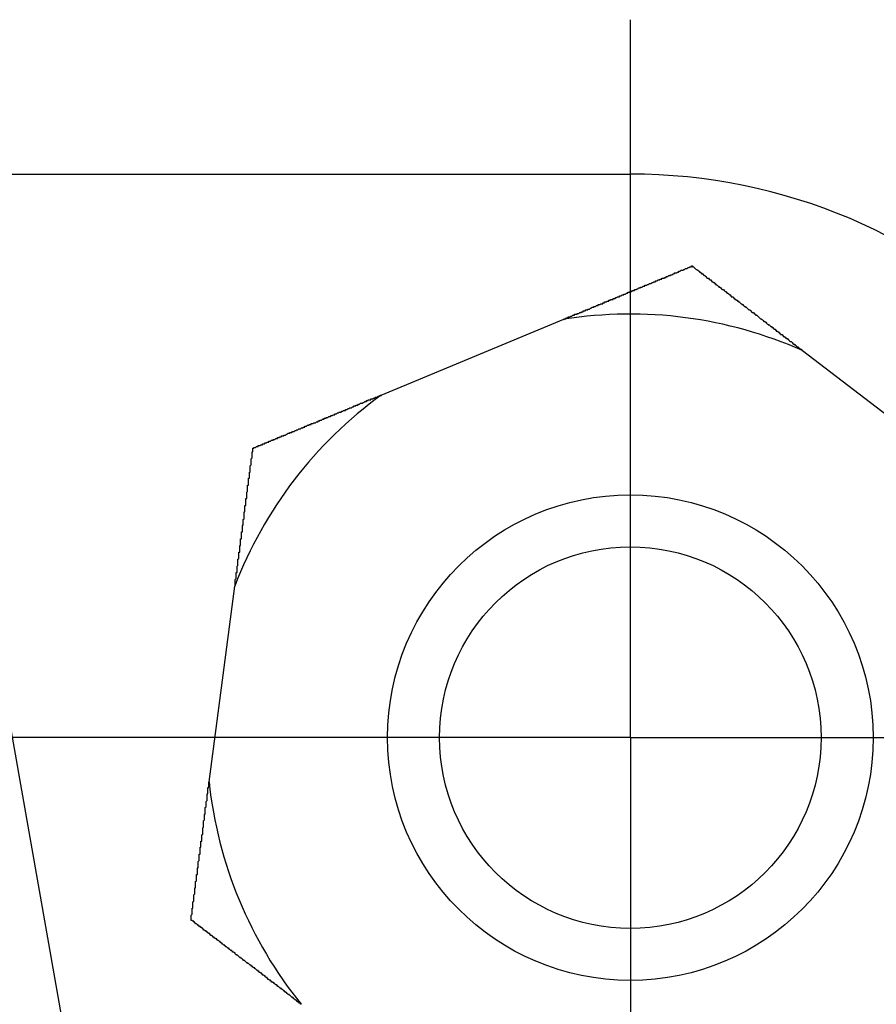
# Model space of a CAD drawing. Extents: x 9.3 to 31.1, y 5.1 to 19.6.
# Tile 72 of 132: x 17.2273 to 17.3246, y 16.5526 to 16.6643. Entities that reach past the tile are written whole.
import ezdxf

# ---------------------------------------------------------------- set-up
doc = ezdxf.new("R2010")
doc.units = 0
doc.layers.get('0').update_dxf_attribs({"linetype": 'CONTINUOUS'})

# ---------------------------------------------------------------- blocks, each defined once
blk = doc.blocks.new('SW_CENTERMARKSYMBOL_17')
at = {"color": 0, "linetype": 'CONTINUOUS'}
for p, q in [((0, 0.05), (0, 0.081496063)), ((0, 0), (0, 0.05)), ((-0.05, 0), (-0.081496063, 0)), ((0, 0), (-0.05, 0)), ((0, 0), (0, -0.05)), ((0, 0), (0.05, 0))]:
    blk.add_line(p, q, dxfattribs=at)

msp = doc.modelspace()

# ---------------------------------------------------------------- linework, layer by layer
at = {"color": 7, "linetype": 'CONTINUOUS'}
for p, q in [((17.2147666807, 16.6468275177), (17.296595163, 16.6468275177)), ((17.2162858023, 16.6406094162), (17.2336408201, 16.5421842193)), ((17.2683716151, 16.6217401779), (17.2890964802, 16.6303343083)), ((17.3161858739, 16.6267788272), (17.3339910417, 16.6131276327)), ((17.2488280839, 16.5778124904), (17.2517477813, 16.6000578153))]:
    msp.add_line(p, q, dxfattribs=at)
at = {"color": 7}
for points in [[(17.2891, 16.6303, 0), (17.2892, 16.6304, 0), (17.2892, 16.6304, 0), (17.2893, 16.6304, 0), (17.2893, 16.6304, 0), (17.2894, 16.6305, 0), (17.2895, 16.6305, 0), (17.2895, 16.6305, 0), (17.2896, 16.6305, 0), (17.2896, 16.6306, 0), (17.2897, 16.6306, 0), (17.2897, 16.6306, 0), (17.2898, 16.6306, 0), (17.2899, 16.6307, 0), (17.2899, 16.6307, 0), (17.29, 16.6307, 0), (17.29, 16.6307, 0), (17.2901, 16.6308, 0), (17.2902, 16.6308, 0), (17.2902, 16.6308, 0), (17.2903, 16.6308, 0), (17.2903, 16.6309, 0), (17.2904, 16.6309, 0), (17.2905, 16.6309, 0), (17.2905, 16.6309, 0), (17.2906, 16.6309, 0), (17.2906, 16.631, 0), (17.2907, 16.631, 0), (17.2908, 16.631, 0), (17.2908, 16.631, 0), (17.2909, 16.6311, 0), (17.2909, 16.6311, 0), (17.291, 16.6311, 0), (17.2911, 16.6311, 0), (17.2911, 16.6312, 0), (17.2912, 16.6312, 0), (17.2912, 16.6312, 0), (17.2913, 16.6312, 0), (17.2913, 16.6313, 0), (17.2914, 16.6313, 0), (17.2915, 16.6313, 0), (17.2915, 16.6313, 0), (17.2916, 16.6314, 0), (17.2916, 16.6314, 0), (17.2917, 16.6314, 0), (17.2918, 16.6314, 0), (17.2918, 16.6315, 0), (17.2919, 16.6315, 0), (17.2919, 16.6315, 0), (17.292, 16.6315, 0), (17.2921, 16.6316, 0), (17.2921, 16.6316, 0), (17.2922, 16.6316, 0), (17.2922, 16.6316, 0), (17.2923, 16.6317, 0), (17.2923, 16.6317, 0), (17.2924, 16.6317, 0), (17.2925, 16.6317, 0), (17.2925, 16.6318, 0), (17.2926, 16.6318, 0), (17.2926, 16.6318, 0), (17.2927, 16.6318, 0), (17.2928, 16.6319, 0), (17.2928, 16.6319, 0), (17.2929, 16.6319, 0), (17.2929, 16.6319, 0), (17.293, 16.6319, 0), (17.293, 16.632, 0), (17.2931, 16.632, 0), (17.2932, 16.632, 0), (17.2932, 16.632, 0), (17.2933, 16.6321, 0), (17.2933, 16.6321, 0), (17.2934, 16.6321, 0), (17.2935, 16.6321, 0), (17.2935, 16.6322, 0), (17.2936, 16.6322, 0), (17.2936, 16.6322, 0), (17.2937, 16.6322, 0), (17.2937, 16.6323, 0), (17.2938, 16.6323, 0), (17.2939, 16.6323, 0), (17.2939, 16.6323, 0), (17.294, 16.6324, 0), (17.294, 16.6324, 0), (17.2941, 16.6324, 0), (17.2942, 16.6324, 0), (17.2942, 16.6325, 0), (17.2943, 16.6325, 0), (17.2943, 16.6325, 0), (17.2944, 16.6325, 0), (17.2944, 16.6326, 0), (17.2945, 16.6326, 0), (17.2946, 16.6326, 0), (17.2946, 16.6326, 0), (17.2947, 16.6326, 0), (17.2947, 16.6327, 0), (17.2948, 16.6327, 0), (17.2948, 16.6327, 0), (17.2949, 16.6327, 0), (17.295, 16.6328, 0), (17.295, 16.6328, 0), (17.2951, 16.6328, 0), (17.2951, 16.6328, 0), (17.2952, 16.6329, 0), (17.2952, 16.6329, 0), (17.2953, 16.6329, 0), (17.2954, 16.6329, 0), (17.2954, 16.633, 0), (17.2955, 16.633, 0), (17.2955, 16.633, 0), (17.2956, 16.633, 0), (17.2957, 16.6331, 0), (17.2957, 16.6331, 0), (17.2958, 16.6331, 0), (17.2958, 16.6331, 0), (17.2959, 16.6331, 0), (17.2959, 16.6332, 0), (17.296, 16.6332, 0), (17.2961, 16.6332, 0), (17.2961, 16.6332, 0), (17.2962, 16.6333, 0), (17.2962, 16.6333, 0), (17.2963, 16.6333, 0), (17.2963, 16.6333, 0), (17.2964, 16.6334, 0), (17.2965, 16.6334, 0), (17.2965, 16.6334, 0), (17.2966, 16.6334, 0), (17.2966, 16.6335, 0), (17.2967, 16.6335, 0), (17.2967, 16.6335, 0), (17.2968, 16.6335, 0), (17.2969, 16.6336, 0), (17.2969, 16.6336, 0), (17.297, 16.6336, 0), (17.297, 16.6336, 0), (17.2971, 16.6336, 0), (17.2971, 16.6337, 0), (17.2972, 16.6337, 0), (17.2973, 16.6337, 0), (17.2973, 16.6337, 0), (17.2974, 16.6338, 0), (17.2974, 16.6338, 0), (17.2975, 16.6338, 0), (17.2975, 16.6338, 0), (17.2976, 16.6339, 0), (17.2977, 16.6339, 0), (17.2977, 16.6339, 0), (17.2978, 16.6339, 0), (17.2978, 16.634, 0), (17.2979, 16.634, 0), (17.2979, 16.634, 0), (17.298, 16.634, 0), (17.298, 16.634, 0), (17.2981, 16.6341, 0), (17.2982, 16.6341, 0), (17.2982, 16.6341, 0), (17.2983, 16.6341, 0), (17.2983, 16.6342, 0), (17.2984, 16.6342, 0), (17.2984, 16.6342, 0), (17.2985, 16.6342, 0), (17.2986, 16.6343, 0), (17.2986, 16.6343, 0), (17.2987, 16.6343, 0), (17.2987, 16.6343, 0), (17.2988, 16.6344, 0), (17.2988, 16.6344, 0), (17.2989, 16.6344, 0), (17.299, 16.6344, 0), (17.299, 16.6344, 0), (17.2991, 16.6345, 0), (17.2991, 16.6345, 0), (17.2992, 16.6345, 0), (17.2992, 16.6345, 0), (17.2993, 16.6346, 0), (17.2993, 16.6346, 0), (17.2994, 16.6346, 0), (17.2995, 16.6346, 0), (17.2995, 16.6347, 0), (17.2996, 16.6347, 0), (17.2996, 16.6347, 0), (17.2997, 16.6347, 0), (17.2997, 16.6347, 0), (17.2998, 16.6348, 0), (17.2998, 16.6348, 0), (17.2999, 16.6348, 0), (17.3, 16.6348, 0), (17.3, 16.6349, 0), (17.3001, 16.6349, 0), (17.3001, 16.6349, 0), (17.3002, 16.6349, 0), (17.3002, 16.635, 0), (17.3003, 16.635, 0), (17.3004, 16.635, 0), (17.3004, 16.635, 0), (17.3005, 16.635, 0), (17.3005, 16.6351, 0), (17.3006, 16.6351, 0), (17.3006, 16.6351, 0), (17.3007, 16.6351, 0), (17.3007, 16.6352, 0), (17.3008, 16.6352, 0), (17.3009, 16.6352, 0), (17.3009, 16.6352, 0), (17.301, 16.6353, 0), (17.301, 16.6353, 0), (17.3011, 16.6353, 0), (17.3011, 16.6353, 0), (17.3012, 16.6353, 0), (17.3012, 16.6354, 0), (17.3013, 16.6354, 0), (17.3014, 16.6354, 0), (17.3014, 16.6354, 0), (17.3015, 16.6355, 0), (17.3015, 16.6355, 0), (17.3016, 16.6355, 0), (17.3016, 16.6355, 0), (17.3017, 16.6356, 0), (17.3017, 16.6356, 0), (17.3018, 16.6356, 0), (17.3019, 16.6356, 0), (17.3019, 16.6356, 0), (17.302, 16.6357, 0), (17.302, 16.6357, 0), (17.3021, 16.6357, 0), (17.3021, 16.6357, 0), (17.3022, 16.6358, 0), (17.3022, 16.6358, 0), (17.3023, 16.6358, 0), (17.3023, 16.6358, 0), (17.3024, 16.6359, 0), (17.3025, 16.6359, 0), (17.3025, 16.6359, 0), (17.3026, 16.6359, 0), (17.3026, 16.6359, 0), (17.3027, 16.636, 0), (17.3027, 16.636, 0), (17.3028, 16.636, 0), (17.3028, 16.636, 0), (17.3029, 16.6361, 0), (17.303, 16.6361, 0), (17.303, 16.6361, 0), (17.3031, 16.6361, 0), (17.3031, 16.6361, 0), (17.3032, 16.6362, 0), (17.3032, 16.6362, 0), (17.3033, 16.6362, 0), (17.3033, 16.6362, 0), (17.3034, 16.6363, 0), (17.3034, 16.6363, 0), (17.3035, 16.6363, 0), (17.3036, 16.6363, 0), (17.3036, 16.6364, 0), (17.3037, 16.6364, 0)], [(17.3037, 16.6364, 0), (17.3037, 16.6363, 0), (17.3038, 16.6363, 0), (17.3038, 16.6363, 0), (17.3039, 16.6362, 0), (17.3039, 16.6362, 0), (17.304, 16.6361, 0), (17.304, 16.6361, 0), (17.3041, 16.636, 0), (17.3042, 16.636, 0), (17.3042, 16.636, 0), (17.3043, 16.6359, 0), (17.3043, 16.6359, 0), (17.3044, 16.6358, 0), (17.3044, 16.6358, 0), (17.3045, 16.6358, 0), (17.3045, 16.6357, 0), (17.3046, 16.6357, 0), (17.3046, 16.6356, 0), (17.3047, 16.6356, 0), (17.3047, 16.6355, 0), (17.3048, 16.6355, 0), (17.3049, 16.6355, 0), (17.3049, 16.6354, 0), (17.305, 16.6354, 0), (17.305, 16.6353, 0), (17.3051, 16.6353, 0), (17.3051, 16.6353, 0), (17.3052, 16.6352, 0), (17.3052, 16.6352, 0), (17.3053, 16.6351, 0), (17.3053, 16.6351, 0), (17.3054, 16.635, 0), (17.3055, 16.635, 0), (17.3055, 16.635, 0), (17.3056, 16.6349, 0), (17.3056, 16.6349, 0), (17.3057, 16.6348, 0), (17.3057, 16.6348, 0), (17.3058, 16.6348, 0), (17.3058, 16.6347, 0), (17.3059, 16.6347, 0), (17.3059, 16.6346, 0), (17.306, 16.6346, 0), (17.3061, 16.6345, 0), (17.3061, 16.6345, 0), (17.3062, 16.6345, 0), (17.3062, 16.6344, 0), (17.3063, 16.6344, 0), (17.3063, 16.6343, 0), (17.3064, 16.6343, 0), (17.3064, 16.6343, 0), (17.3065, 16.6342, 0), (17.3065, 16.6342, 0), (17.3066, 16.6341, 0), (17.3067, 16.6341, 0), (17.3067, 16.634, 0), (17.3068, 16.634, 0), (17.3068, 16.634, 0), (17.3069, 16.6339, 0), (17.3069, 16.6339, 0), (17.307, 16.6338, 0), (17.307, 16.6338, 0), (17.3071, 16.6337, 0), (17.3071, 16.6337, 0), (17.3072, 16.6337, 0), (17.3073, 16.6336, 0), (17.3073, 16.6336, 0), (17.3074, 16.6335, 0), (17.3074, 16.6335, 0), (17.3075, 16.6335, 0), (17.3075, 16.6334, 0), (17.3076, 16.6334, 0), (17.3076, 16.6333, 0), (17.3077, 16.6333, 0), (17.3078, 16.6332, 0), (17.3078, 16.6332, 0), (17.3079, 16.6332, 0), (17.3079, 16.6331, 0), (17.308, 16.6331, 0), (17.308, 16.633, 0), (17.3081, 16.633, 0), (17.3081, 16.6329, 0), (17.3082, 16.6329, 0), (17.3083, 16.6329, 0), (17.3083, 16.6328, 0), (17.3084, 16.6328, 0), (17.3084, 16.6327, 0), (17.3085, 16.6327, 0), (17.3085, 16.6326, 0), (17.3086, 16.6326, 0), (17.3086, 16.6326, 0), (17.3087, 16.6325, 0), (17.3088, 16.6325, 0), (17.3088, 16.6324, 0), (17.3089, 16.6324, 0), (17.3089, 16.6323, 0), (17.309, 16.6323, 0), (17.309, 16.6323, 0), (17.3091, 16.6322, 0), (17.3091, 16.6322, 0), (17.3092, 16.6321, 0), (17.3093, 16.6321, 0), (17.3093, 16.632, 0), (17.3094, 16.632, 0), (17.3094, 16.632, 0), (17.3095, 16.6319, 0), (17.3095, 16.6319, 0), (17.3096, 16.6318, 0), (17.3097, 16.6318, 0), (17.3097, 16.6317, 0), (17.3098, 16.6317, 0), (17.3098, 16.6317, 0), (17.3099, 16.6316, 0), (17.3099, 16.6316, 0), (17.31, 16.6315, 0), (17.31, 16.6315, 0), (17.3101, 16.6314, 0), (17.3102, 16.6314, 0), (17.3102, 16.6314, 0), (17.3103, 16.6313, 0), (17.3103, 16.6313, 0), (17.3104, 16.6312, 0), (17.3104, 16.6312, 0), (17.3105, 16.6311, 0), (17.3106, 16.6311, 0), (17.3106, 16.6311, 0), (17.3107, 16.631, 0), (17.3107, 16.631, 0), (17.3108, 16.6309, 0), (17.3108, 16.6309, 0), (17.3109, 16.6308, 0), (17.3109, 16.6308, 0), (17.311, 16.6308, 0), (17.3111, 16.6307, 0), (17.3111, 16.6307, 0), (17.3112, 16.6306, 0), (17.3112, 16.6306, 0), (17.3113, 16.6305, 0), (17.3113, 16.6305, 0), (17.3114, 16.6304, 0), (17.3115, 16.6304, 0), (17.3115, 16.6304, 0), (17.3116, 16.6303, 0), (17.3116, 16.6303, 0), (17.3117, 16.6302, 0), (17.3117, 16.6302, 0), (17.3118, 16.6301, 0), (17.3119, 16.6301, 0), (17.3119, 16.6301, 0), (17.312, 16.63, 0), (17.312, 16.63, 0), (17.3121, 16.6299, 0), (17.3121, 16.6299, 0), (17.3122, 16.6298, 0), (17.3123, 16.6298, 0), (17.3123, 16.6297, 0), (17.3124, 16.6297, 0), (17.3124, 16.6297, 0), (17.3125, 16.6296, 0), (17.3125, 16.6296, 0), (17.3126, 16.6295, 0), (17.3127, 16.6295, 0), (17.3127, 16.6294, 0), (17.3128, 16.6294, 0), (17.3128, 16.6294, 0), (17.3129, 16.6293, 0), (17.3129, 16.6293, 0), (17.313, 16.6292, 0), (17.3131, 16.6292, 0), (17.3131, 16.6291, 0), (17.3132, 16.6291, 0), (17.3132, 16.629, 0), (17.3133, 16.629, 0), (17.3133, 16.629, 0), (17.3134, 16.6289, 0), (17.3135, 16.6289, 0), (17.3135, 16.6288, 0), (17.3136, 16.6288, 0), (17.3136, 16.6287, 0), (17.3137, 16.6287, 0), (17.3137, 16.6286, 0), (17.3138, 16.6286, 0), (17.3139, 16.6286, 0), (17.3139, 16.6285, 0), (17.314, 16.6285, 0), (17.314, 16.6284, 0), (17.3141, 16.6284, 0), (17.3142, 16.6283, 0), (17.3142, 16.6283, 0), (17.3143, 16.6282, 0), (17.3143, 16.6282, 0), (17.3144, 16.6282, 0), (17.3144, 16.6281, 0), (17.3145, 16.6281, 0), (17.3146, 16.628, 0), (17.3146, 16.628, 0), (17.3147, 16.6279, 0), (17.3147, 16.6279, 0), (17.3148, 16.6278, 0), (17.3148, 16.6278, 0), (17.3149, 16.6278, 0), (17.315, 16.6277, 0), (17.315, 16.6277, 0), (17.3151, 16.6276, 0), (17.3151, 16.6276, 0), (17.3152, 16.6275, 0), (17.3153, 16.6275, 0), (17.3153, 16.6274, 0), (17.3154, 16.6274, 0), (17.3154, 16.6274, 0), (17.3155, 16.6273, 0), (17.3155, 16.6273, 0), (17.3156, 16.6272, 0), (17.3157, 16.6272, 0), (17.3157, 16.6271, 0), (17.3158, 16.6271, 0), (17.3158, 16.627, 0), (17.3159, 16.627, 0), (17.316, 16.627, 0), (17.316, 16.6269, 0), (17.3161, 16.6269, 0), (17.3161, 16.6268, 0), (17.3162, 16.6268, 0)], [(17.2538, 16.6157, 0), (17.2539, 16.6157, 0), (17.2539, 16.6158, 0), (17.254, 16.6158, 0), (17.2541, 16.6158, 0), (17.2541, 16.6158, 0), (17.2542, 16.6159, 0), (17.2542, 16.6159, 0), (17.2543, 16.6159, 0), (17.2544, 16.6159, 0), (17.2544, 16.616, 0), (17.2545, 16.616, 0), (17.2546, 16.616, 0), (17.2546, 16.616, 0), (17.2547, 16.6161, 0), (17.2547, 16.6161, 0), (17.2548, 16.6161, 0), (17.2549, 16.6161, 0), (17.2549, 16.6162, 0), (17.255, 16.6162, 0), (17.2551, 16.6162, 0), (17.2551, 16.6162, 0), (17.2552, 16.6163, 0), (17.2552, 16.6163, 0), (17.2553, 16.6163, 0), (17.2554, 16.6164, 0), (17.2554, 16.6164, 0), (17.2555, 16.6164, 0), (17.2556, 16.6164, 0), (17.2556, 16.6165, 0), (17.2557, 16.6165, 0), (17.2558, 16.6165, 0), (17.2558, 16.6165, 0), (17.2559, 16.6166, 0), (17.2559, 16.6166, 0), (17.256, 16.6166, 0), (17.2561, 16.6166, 0), (17.2561, 16.6167, 0), (17.2562, 16.6167, 0), (17.2563, 16.6167, 0), (17.2563, 16.6167, 0), (17.2564, 16.6168, 0), (17.2565, 16.6168, 0), (17.2565, 16.6168, 0), (17.2566, 16.6168, 0), (17.2566, 16.6169, 0), (17.2567, 16.6169, 0), (17.2568, 16.6169, 0), (17.2568, 16.617, 0), (17.2569, 16.617, 0), (17.257, 16.617, 0), (17.257, 16.617, 0), (17.2571, 16.6171, 0), (17.2572, 16.6171, 0), (17.2572, 16.6171, 0), (17.2573, 16.6171, 0), (17.2573, 16.6172, 0), (17.2574, 16.6172, 0), (17.2575, 16.6172, 0), (17.2575, 16.6172, 0), (17.2576, 16.6173, 0), (17.2577, 16.6173, 0), (17.2577, 16.6173, 0), (17.2578, 16.6174, 0), (17.2579, 16.6174, 0), (17.2579, 16.6174, 0), (17.258, 16.6174, 0), (17.258, 16.6175, 0), (17.2581, 16.6175, 0), (17.2582, 16.6175, 0), (17.2582, 16.6175, 0), (17.2583, 16.6176, 0), (17.2584, 16.6176, 0), (17.2584, 16.6176, 0), (17.2585, 16.6176, 0), (17.2586, 16.6177, 0), (17.2586, 16.6177, 0), (17.2587, 16.6177, 0), (17.2588, 16.6178, 0), (17.2588, 16.6178, 0), (17.2589, 16.6178, 0), (17.2589, 16.6178, 0), (17.259, 16.6179, 0), (17.2591, 16.6179, 0), (17.2591, 16.6179, 0), (17.2592, 16.6179, 0), (17.2593, 16.618, 0), (17.2593, 16.618, 0), (17.2594, 16.618, 0), (17.2595, 16.618, 0), (17.2595, 16.6181, 0), (17.2596, 16.6181, 0), (17.2597, 16.6181, 0), (17.2597, 16.6182, 0), (17.2598, 16.6182, 0), (17.2599, 16.6182, 0), (17.2599, 16.6182, 0), (17.26, 16.6183, 0), (17.26, 16.6183, 0), (17.2601, 16.6183, 0), (17.2602, 16.6183, 0), (17.2602, 16.6184, 0), (17.2603, 16.6184, 0), (17.2604, 16.6184, 0), (17.2604, 16.6185, 0), (17.2605, 16.6185, 0), (17.2606, 16.6185, 0), (17.2606, 16.6185, 0), (17.2607, 16.6186, 0), (17.2608, 16.6186, 0), (17.2608, 16.6186, 0), (17.2609, 16.6186, 0), (17.261, 16.6187, 0), (17.261, 16.6187, 0), (17.2611, 16.6187, 0), (17.2612, 16.6187, 0), (17.2612, 16.6188, 0), (17.2613, 16.6188, 0), (17.2614, 16.6188, 0), (17.2614, 16.6189, 0), (17.2615, 16.6189, 0), (17.2616, 16.6189, 0), (17.2616, 16.6189, 0), (17.2617, 16.619, 0), (17.2617, 16.619, 0), (17.2618, 16.619, 0), (17.2619, 16.619, 0), (17.2619, 16.6191, 0), (17.262, 16.6191, 0), (17.2621, 16.6191, 0), (17.2621, 16.6192, 0), (17.2622, 16.6192, 0), (17.2623, 16.6192, 0), (17.2623, 16.6192, 0), (17.2624, 16.6193, 0), (17.2625, 16.6193, 0), (17.2625, 16.6193, 0), (17.2626, 16.6193, 0), (17.2627, 16.6194, 0), (17.2627, 16.6194, 0), (17.2628, 16.6194, 0), (17.2629, 16.6195, 0), (17.2629, 16.6195, 0), (17.263, 16.6195, 0), (17.2631, 16.6195, 0), (17.2631, 16.6196, 0), (17.2632, 16.6196, 0), (17.2633, 16.6196, 0), (17.2633, 16.6196, 0), (17.2634, 16.6197, 0), (17.2635, 16.6197, 0), (17.2635, 16.6197, 0), (17.2636, 16.6198, 0), (17.2637, 16.6198, 0), (17.2637, 16.6198, 0), (17.2638, 16.6198, 0), (17.2639, 16.6199, 0), (17.2639, 16.6199, 0), (17.264, 16.6199, 0), (17.2641, 16.62, 0), (17.2641, 16.62, 0), (17.2642, 16.62, 0), (17.2643, 16.62, 0), (17.2643, 16.6201, 0), (17.2644, 16.6201, 0), (17.2645, 16.6201, 0), (17.2645, 16.6201, 0), (17.2646, 16.6202, 0), (17.2647, 16.6202, 0), (17.2647, 16.6202, 0), (17.2648, 16.6203, 0), (17.2649, 16.6203, 0), (17.2649, 16.6203, 0), (17.265, 16.6203, 0), (17.2651, 16.6204, 0), (17.2651, 16.6204, 0), (17.2652, 16.6204, 0), (17.2653, 16.6205, 0), (17.2653, 16.6205, 0), (17.2654, 16.6205, 0), (17.2655, 16.6205, 0), (17.2655, 16.6206, 0), (17.2656, 16.6206, 0), (17.2657, 16.6206, 0), (17.2657, 16.6206, 0), (17.2658, 16.6207, 0), (17.2659, 16.6207, 0), (17.2659, 16.6207, 0), (17.266, 16.6208, 0), (17.2661, 16.6208, 0), (17.2661, 16.6208, 0), (17.2662, 16.6208, 0), (17.2663, 16.6209, 0), (17.2663, 16.6209, 0), (17.2664, 16.6209, 0), (17.2665, 16.621, 0), (17.2665, 16.621, 0), (17.2666, 16.621, 0), (17.2667, 16.621, 0), (17.2667, 16.6211, 0), (17.2668, 16.6211, 0), (17.2669, 16.6211, 0), (17.2669, 16.6212, 0), (17.267, 16.6212, 0), (17.2671, 16.6212, 0), (17.2672, 16.6212, 0), (17.2672, 16.6213, 0), (17.2673, 16.6213, 0), (17.2674, 16.6213, 0), (17.2674, 16.6213, 0), (17.2675, 16.6214, 0), (17.2676, 16.6214, 0), (17.2676, 16.6214, 0), (17.2677, 16.6215, 0), (17.2678, 16.6215, 0), (17.2678, 16.6215, 0), (17.2679, 16.6215, 0), (17.268, 16.6216, 0), (17.268, 16.6216, 0), (17.2681, 16.6216, 0), (17.2682, 16.6217, 0), (17.2682, 16.6217, 0), (17.2683, 16.6217, 0), (17.2684, 16.6217, 0)], [(17.2517, 16.6001, 0), (17.2518, 16.6001, 0), (17.2518, 16.6002, 0), (17.2518, 16.6002, 0), (17.2518, 16.6003, 0), (17.2518, 16.6004, 0), (17.2518, 16.6004, 0), (17.2518, 16.6005, 0), (17.2518, 16.6006, 0), (17.2518, 16.6006, 0), (17.2518, 16.6007, 0), (17.2518, 16.6008, 0), (17.2518, 16.6008, 0), (17.2519, 16.6009, 0), (17.2519, 16.6009, 0), (17.2519, 16.601, 0), (17.2519, 16.6011, 0), (17.2519, 16.6011, 0), (17.2519, 16.6012, 0), (17.2519, 16.6013, 0), (17.2519, 16.6013, 0), (17.2519, 16.6014, 0), (17.2519, 16.6015, 0), (17.2519, 16.6015, 0), (17.2519, 16.6016, 0), (17.252, 16.6016, 0), (17.252, 16.6017, 0), (17.252, 16.6018, 0), (17.252, 16.6018, 0), (17.252, 16.6019, 0), (17.252, 16.602, 0), (17.252, 16.602, 0), (17.252, 16.6021, 0), (17.252, 16.6022, 0), (17.252, 16.6022, 0), (17.252, 16.6023, 0), (17.252, 16.6023, 0), (17.2521, 16.6024, 0), (17.2521, 16.6025, 0), (17.2521, 16.6025, 0), (17.2521, 16.6026, 0), (17.2521, 16.6027, 0), (17.2521, 16.6027, 0), (17.2521, 16.6028, 0), (17.2521, 16.6029, 0), (17.2521, 16.6029, 0), (17.2521, 16.603, 0), (17.2521, 16.603, 0), (17.2521, 16.6031, 0), (17.2522, 16.6032, 0), (17.2522, 16.6032, 0), (17.2522, 16.6033, 0), (17.2522, 16.6034, 0), (17.2522, 16.6034, 0), (17.2522, 16.6035, 0), (17.2522, 16.6035, 0), (17.2522, 16.6036, 0), (17.2522, 16.6037, 0), (17.2522, 16.6037, 0), (17.2522, 16.6038, 0), (17.2522, 16.6039, 0), (17.2523, 16.6039, 0), (17.2523, 16.604, 0), (17.2523, 16.604, 0), (17.2523, 16.6041, 0), (17.2523, 16.6042, 0), (17.2523, 16.6042, 0), (17.2523, 16.6043, 0), (17.2523, 16.6044, 0), (17.2523, 16.6044, 0), (17.2523, 16.6045, 0), (17.2523, 16.6045, 0), (17.2523, 16.6046, 0), (17.2524, 16.6047, 0), (17.2524, 16.6047, 0), (17.2524, 16.6048, 0), (17.2524, 16.6049, 0), (17.2524, 16.6049, 0), (17.2524, 16.605, 0), (17.2524, 16.605, 0), (17.2524, 16.6051, 0), (17.2524, 16.6052, 0), (17.2524, 16.6052, 0), (17.2524, 16.6053, 0), (17.2524, 16.6054, 0), (17.2525, 16.6054, 0), (17.2525, 16.6055, 0), (17.2525, 16.6055, 0), (17.2525, 16.6056, 0), (17.2525, 16.6057, 0), (17.2525, 16.6057, 0), (17.2525, 16.6058, 0), (17.2525, 16.6059, 0), (17.2525, 16.6059, 0), (17.2525, 16.606, 0), (17.2525, 16.606, 0), (17.2525, 16.6061, 0), (17.2525, 16.6062, 0), (17.2526, 16.6062, 0), (17.2526, 16.6063, 0), (17.2526, 16.6064, 0), (17.2526, 16.6064, 0), (17.2526, 16.6065, 0), (17.2526, 16.6065, 0), (17.2526, 16.6066, 0), (17.2526, 16.6067, 0), (17.2526, 16.6067, 0), (17.2526, 16.6068, 0), (17.2526, 16.6068, 0), (17.2526, 16.6069, 0), (17.2527, 16.607, 0), (17.2527, 16.607, 0), (17.2527, 16.6071, 0), (17.2527, 16.6072, 0), (17.2527, 16.6072, 0), (17.2527, 16.6073, 0), (17.2527, 16.6073, 0), (17.2527, 16.6074, 0), (17.2527, 16.6075, 0), (17.2527, 16.6075, 0), (17.2527, 16.6076, 0), (17.2527, 16.6076, 0), (17.2528, 16.6077, 0), (17.2528, 16.6078, 0), (17.2528, 16.6078, 0), (17.2528, 16.6079, 0), (17.2528, 16.608, 0), (17.2528, 16.608, 0), (17.2528, 16.6081, 0), (17.2528, 16.6081, 0), (17.2528, 16.6082, 0), (17.2528, 16.6083, 0), (17.2528, 16.6083, 0), (17.2528, 16.6084, 0), (17.2528, 16.6084, 0), (17.2529, 16.6085, 0), (17.2529, 16.6086, 0), (17.2529, 16.6086, 0), (17.2529, 16.6087, 0), (17.2529, 16.6088, 0), (17.2529, 16.6088, 0), (17.2529, 16.6089, 0), (17.2529, 16.6089, 0), (17.2529, 16.609, 0), (17.2529, 16.6091, 0), (17.2529, 16.6091, 0), (17.2529, 16.6092, 0), (17.253, 16.6092, 0), (17.253, 16.6093, 0), (17.253, 16.6094, 0), (17.253, 16.6094, 0), (17.253, 16.6095, 0), (17.253, 16.6095, 0), (17.253, 16.6096, 0), (17.253, 16.6097, 0), (17.253, 16.6097, 0), (17.253, 16.6098, 0), (17.253, 16.6098, 0), (17.253, 16.6099, 0), (17.253, 16.61, 0), (17.2531, 16.61, 0), (17.2531, 16.6101, 0), (17.2531, 16.6102, 0), (17.2531, 16.6102, 0), (17.2531, 16.6103, 0), (17.2531, 16.6103, 0), (17.2531, 16.6104, 0), (17.2531, 16.6105, 0), (17.2531, 16.6105, 0), (17.2531, 16.6106, 0), (17.2531, 16.6106, 0), (17.2531, 16.6107, 0), (17.2532, 16.6108, 0), (17.2532, 16.6108, 0), (17.2532, 16.6109, 0), (17.2532, 16.6109, 0), (17.2532, 16.611, 0), (17.2532, 16.6111, 0), (17.2532, 16.6111, 0), (17.2532, 16.6112, 0), (17.2532, 16.6112, 0), (17.2532, 16.6113, 0), (17.2532, 16.6114, 0), (17.2532, 16.6114, 0), (17.2532, 16.6115, 0), (17.2533, 16.6115, 0), (17.2533, 16.6116, 0), (17.2533, 16.6117, 0), (17.2533, 16.6117, 0), (17.2533, 16.6118, 0), (17.2533, 16.6118, 0), (17.2533, 16.6119, 0), (17.2533, 16.612, 0), (17.2533, 16.612, 0), (17.2533, 16.6121, 0), (17.2533, 16.6121, 0), (17.2533, 16.6122, 0), (17.2533, 16.6123, 0), (17.2534, 16.6123, 0), (17.2534, 16.6124, 0), (17.2534, 16.6124, 0), (17.2534, 16.6125, 0), (17.2534, 16.6126, 0), (17.2534, 16.6126, 0), (17.2534, 16.6127, 0), (17.2534, 16.6127, 0), (17.2534, 16.6128, 0), (17.2534, 16.6129, 0), (17.2534, 16.6129, 0), (17.2534, 16.613, 0), (17.2535, 16.613, 0), (17.2535, 16.6131, 0), (17.2535, 16.6132, 0), (17.2535, 16.6132, 0), (17.2535, 16.6133, 0), (17.2535, 16.6133, 0), (17.2535, 16.6134, 0), (17.2535, 16.6135, 0), (17.2535, 16.6135, 0), (17.2535, 16.6136, 0), (17.2535, 16.6136, 0), (17.2535, 16.6137, 0), (17.2535, 16.6137, 0), (17.2536, 16.6138, 0), (17.2536, 16.6139, 0), (17.2536, 16.6139, 0), (17.2536, 16.614, 0), (17.2536, 16.614, 0), (17.2536, 16.6141, 0), (17.2536, 16.6142, 0), (17.2536, 16.6142, 0), (17.2536, 16.6143, 0), (17.2536, 16.6143, 0), (17.2536, 16.6144, 0), (17.2536, 16.6145, 0), (17.2536, 16.6145, 0), (17.2537, 16.6146, 0), (17.2537, 16.6146, 0), (17.2537, 16.6147, 0), (17.2537, 16.6148, 0), (17.2537, 16.6148, 0), (17.2537, 16.6149, 0), (17.2537, 16.6149, 0), (17.2537, 16.615, 0), (17.2537, 16.615, 0), (17.2537, 16.6151, 0), (17.2537, 16.6152, 0), (17.2537, 16.6152, 0), (17.2537, 16.6153, 0), (17.2538, 16.6153, 0), (17.2538, 16.6154, 0), (17.2538, 16.6155, 0), (17.2538, 16.6155, 0), (17.2538, 16.6156, 0), (17.2538, 16.6156, 0), (17.2538, 16.6157, 0)], [(17.2468, 16.5622, 0), (17.2468, 16.5622, 0), (17.2468, 16.5623, 0), (17.2468, 16.5624, 0), (17.2468, 16.5624, 0), (17.2468, 16.5625, 0), (17.2468, 16.5626, 0), (17.2468, 16.5626, 0), (17.2468, 16.5627, 0), (17.2469, 16.5628, 0), (17.2469, 16.5628, 0), (17.2469, 16.5629, 0), (17.2469, 16.563, 0), (17.2469, 16.5631, 0), (17.2469, 16.5631, 0), (17.2469, 16.5632, 0), (17.2469, 16.5633, 0), (17.2469, 16.5633, 0), (17.2469, 16.5634, 0), (17.2469, 16.5635, 0), (17.247, 16.5635, 0), (17.247, 16.5636, 0), (17.247, 16.5637, 0), (17.247, 16.5637, 0), (17.247, 16.5638, 0), (17.247, 16.5639, 0), (17.247, 16.5639, 0), (17.247, 16.564, 0), (17.247, 16.5641, 0), (17.247, 16.5641, 0), (17.247, 16.5642, 0), (17.2471, 16.5643, 0), (17.2471, 16.5643, 0), (17.2471, 16.5644, 0), (17.2471, 16.5645, 0), (17.2471, 16.5645, 0), (17.2471, 16.5646, 0), (17.2471, 16.5647, 0), (17.2471, 16.5647, 0), (17.2471, 16.5648, 0), (17.2471, 16.5649, 0), (17.2471, 16.5649, 0), (17.2471, 16.565, 0), (17.2472, 16.5651, 0), (17.2472, 16.5652, 0), (17.2472, 16.5652, 0), (17.2472, 16.5653, 0), (17.2472, 16.5654, 0), (17.2472, 16.5654, 0), (17.2472, 16.5655, 0), (17.2472, 16.5656, 0), (17.2472, 16.5656, 0), (17.2472, 16.5657, 0), (17.2472, 16.5658, 0), (17.2473, 16.5658, 0), (17.2473, 16.5659, 0), (17.2473, 16.566, 0), (17.2473, 16.566, 0), (17.2473, 16.5661, 0), (17.2473, 16.5662, 0), (17.2473, 16.5662, 0), (17.2473, 16.5663, 0), (17.2473, 16.5664, 0), (17.2473, 16.5665, 0), (17.2473, 16.5665, 0), (17.2474, 16.5666, 0), (17.2474, 16.5667, 0), (17.2474, 16.5667, 0), (17.2474, 16.5668, 0), (17.2474, 16.5669, 0), (17.2474, 16.5669, 0), (17.2474, 16.567, 0), (17.2474, 16.5671, 0), (17.2474, 16.5671, 0), (17.2474, 16.5672, 0), (17.2474, 16.5673, 0), (17.2475, 16.5673, 0), (17.2475, 16.5674, 0), (17.2475, 16.5675, 0), (17.2475, 16.5676, 0), (17.2475, 16.5676, 0), (17.2475, 16.5677, 0), (17.2475, 16.5678, 0), (17.2475, 16.5678, 0), (17.2475, 16.5679, 0), (17.2475, 16.568, 0), (17.2475, 16.568, 0), (17.2476, 16.5681, 0), (17.2476, 16.5682, 0), (17.2476, 16.5683, 0), (17.2476, 16.5683, 0), (17.2476, 16.5684, 0), (17.2476, 16.5685, 0), (17.2476, 16.5685, 0), (17.2476, 16.5686, 0), (17.2476, 16.5687, 0), (17.2476, 16.5687, 0), (17.2476, 16.5688, 0), (17.2477, 16.5689, 0), (17.2477, 16.5689, 0), (17.2477, 16.569, 0), (17.2477, 16.5691, 0), (17.2477, 16.5692, 0), (17.2477, 16.5692, 0), (17.2477, 16.5693, 0), (17.2477, 16.5694, 0), (17.2477, 16.5694, 0), (17.2477, 16.5695, 0), (17.2477, 16.5696, 0), (17.2478, 16.5696, 0), (17.2478, 16.5697, 0), (17.2478, 16.5698, 0), (17.2478, 16.5699, 0), (17.2478, 16.5699, 0), (17.2478, 16.57, 0), (17.2478, 16.5701, 0), (17.2478, 16.5701, 0), (17.2478, 16.5702, 0), (17.2478, 16.5703, 0), (17.2478, 16.5704, 0), (17.2479, 16.5704, 0), (17.2479, 16.5705, 0), (17.2479, 16.5706, 0), (17.2479, 16.5706, 0), (17.2479, 16.5707, 0), (17.2479, 16.5708, 0), (17.2479, 16.5708, 0), (17.2479, 16.5709, 0), (17.2479, 16.571, 0), (17.2479, 16.5711, 0), (17.248, 16.5711, 0), (17.248, 16.5712, 0), (17.248, 16.5713, 0), (17.248, 16.5713, 0), (17.248, 16.5714, 0), (17.248, 16.5715, 0), (17.248, 16.5715, 0), (17.248, 16.5716, 0), (17.248, 16.5717, 0), (17.248, 16.5718, 0), (17.248, 16.5718, 0), (17.2481, 16.5719, 0), (17.2481, 16.572, 0), (17.2481, 16.572, 0), (17.2481, 16.5721, 0), (17.2481, 16.5722, 0), (17.2481, 16.5723, 0), (17.2481, 16.5723, 0), (17.2481, 16.5724, 0), (17.2481, 16.5725, 0), (17.2481, 16.5725, 0), (17.2481, 16.5726, 0), (17.2482, 16.5727, 0), (17.2482, 16.5728, 0), (17.2482, 16.5728, 0), (17.2482, 16.5729, 0), (17.2482, 16.573, 0), (17.2482, 16.573, 0), (17.2482, 16.5731, 0), (17.2482, 16.5732, 0), (17.2482, 16.5733, 0), (17.2482, 16.5733, 0), (17.2482, 16.5734, 0), (17.2483, 16.5735, 0), (17.2483, 16.5735, 0), (17.2483, 16.5736, 0), (17.2483, 16.5737, 0), (17.2483, 16.5738, 0), (17.2483, 16.5738, 0), (17.2483, 16.5739, 0), (17.2483, 16.574, 0), (17.2483, 16.574, 0), (17.2483, 16.5741, 0), (17.2484, 16.5742, 0), (17.2484, 16.5743, 0), (17.2484, 16.5743, 0), (17.2484, 16.5744, 0), (17.2484, 16.5745, 0), (17.2484, 16.5745, 0), (17.2484, 16.5746, 0), (17.2484, 16.5747, 0), (17.2484, 16.5748, 0), (17.2484, 16.5748, 0), (17.2484, 16.5749, 0), (17.2485, 16.575, 0), (17.2485, 16.5751, 0), (17.2485, 16.5751, 0), (17.2485, 16.5752, 0), (17.2485, 16.5753, 0), (17.2485, 16.5753, 0), (17.2485, 16.5754, 0), (17.2485, 16.5755, 0), (17.2485, 16.5756, 0), (17.2485, 16.5756, 0), (17.2486, 16.5757, 0), (17.2486, 16.5758, 0), (17.2486, 16.5759, 0), (17.2486, 16.5759, 0), (17.2486, 16.576, 0), (17.2486, 16.5761, 0), (17.2486, 16.5761, 0), (17.2486, 16.5762, 0), (17.2486, 16.5763, 0), (17.2486, 16.5764, 0), (17.2486, 16.5764, 0), (17.2487, 16.5765, 0), (17.2487, 16.5766, 0), (17.2487, 16.5766, 0), (17.2487, 16.5767, 0), (17.2487, 16.5768, 0), (17.2487, 16.5769, 0), (17.2487, 16.5769, 0), (17.2487, 16.577, 0), (17.2487, 16.5771, 0), (17.2487, 16.5772, 0), (17.2488, 16.5772, 0), (17.2488, 16.5773, 0), (17.2488, 16.5774, 0), (17.2488, 16.5774, 0), (17.2488, 16.5775, 0), (17.2488, 16.5776, 0), (17.2488, 16.5777, 0), (17.2488, 16.5777, 0), (17.2488, 16.5778, 0)], [(17.2593, 16.5526, 0), (17.2592, 16.5526, 0), (17.2592, 16.5527, 0), (17.2591, 16.5527, 0), (17.2591, 16.5527, 0), (17.259, 16.5528, 0), (17.259, 16.5528, 0), (17.2589, 16.5528, 0), (17.2589, 16.5529, 0), (17.2588, 16.5529, 0), (17.2588, 16.553, 0), (17.2587, 16.553, 0), (17.2587, 16.553, 0), (17.2586, 16.5531, 0), (17.2586, 16.5531, 0), (17.2585, 16.5532, 0), (17.2585, 16.5532, 0), (17.2584, 16.5532, 0), (17.2584, 16.5533, 0), (17.2583, 16.5533, 0), (17.2583, 16.5534, 0), (17.2582, 16.5534, 0), (17.2582, 16.5534, 0), (17.2581, 16.5535, 0), (17.2581, 16.5535, 0), (17.258, 16.5536, 0), (17.258, 16.5536, 0), (17.2579, 16.5536, 0), (17.2579, 16.5537, 0), (17.2578, 16.5537, 0), (17.2578, 16.5537, 0), (17.2577, 16.5538, 0), (17.2577, 16.5538, 0), (17.2576, 16.5539, 0), (17.2576, 16.5539, 0), (17.2575, 16.5539, 0), (17.2575, 16.554, 0), (17.2574, 16.554, 0), (17.2574, 16.5541, 0), (17.2573, 16.5541, 0), (17.2573, 16.5541, 0), (17.2572, 16.5542, 0), (17.2572, 16.5542, 0), (17.2571, 16.5543, 0), (17.2571, 16.5543, 0), (17.257, 16.5543, 0), (17.257, 16.5544, 0), (17.2569, 16.5544, 0), (17.2569, 16.5544, 0), (17.2568, 16.5545, 0), (17.2568, 16.5545, 0), (17.2567, 16.5546, 0), (17.2567, 16.5546, 0), (17.2566, 16.5546, 0), (17.2566, 16.5547, 0), (17.2565, 16.5547, 0), (17.2565, 16.5548, 0), (17.2564, 16.5548, 0), (17.2564, 16.5548, 0), (17.2563, 16.5549, 0), (17.2563, 16.5549, 0), (17.2562, 16.5549, 0), (17.2562, 16.555, 0), (17.2561, 16.555, 0), (17.2561, 16.5551, 0), (17.256, 16.5551, 0), (17.2559, 16.5551, 0), (17.2559, 16.5552, 0), (17.2558, 16.5552, 0), (17.2558, 16.5553, 0), (17.2557, 16.5553, 0), (17.2557, 16.5553, 0), (17.2556, 16.5554, 0), (17.2556, 16.5554, 0), (17.2555, 16.5554, 0), (17.2555, 16.5555, 0), (17.2554, 16.5555, 0), (17.2554, 16.5556, 0), (17.2553, 16.5556, 0), (17.2553, 16.5556, 0), (17.2552, 16.5557, 0), (17.2552, 16.5557, 0), (17.2552, 16.5558, 0), (17.2551, 16.5558, 0), (17.2551, 16.5558, 0), (17.255, 16.5559, 0), (17.255, 16.5559, 0), (17.2549, 16.5559, 0), (17.2549, 16.556, 0), (17.2548, 16.556, 0), (17.2548, 16.5561, 0), (17.2547, 16.5561, 0), (17.2547, 16.5561, 0), (17.2546, 16.5562, 0), (17.2546, 16.5562, 0), (17.2545, 16.5562, 0), (17.2545, 16.5563, 0), (17.2544, 16.5563, 0), (17.2544, 16.5564, 0), (17.2543, 16.5564, 0), (17.2543, 16.5564, 0), (17.2542, 16.5565, 0), (17.2542, 16.5565, 0), (17.2541, 16.5566, 0), (17.2541, 16.5566, 0), (17.254, 16.5566, 0), (17.254, 16.5567, 0), (17.2539, 16.5567, 0), (17.2539, 16.5567, 0), (17.2538, 16.5568, 0), (17.2538, 16.5568, 0), (17.2537, 16.5569, 0), (17.2537, 16.5569, 0), (17.2536, 16.5569, 0), (17.2536, 16.557, 0), (17.2535, 16.557, 0), (17.2535, 16.557, 0), (17.2534, 16.5571, 0), (17.2534, 16.5571, 0), (17.2533, 16.5572, 0), (17.2533, 16.5572, 0), (17.2532, 16.5572, 0), (17.2532, 16.5573, 0), (17.2531, 16.5573, 0), (17.2531, 16.5573, 0), (17.253, 16.5574, 0), (17.253, 16.5574, 0), (17.2529, 16.5575, 0), (17.2529, 16.5575, 0), (17.2528, 16.5575, 0), (17.2528, 16.5576, 0), (17.2527, 16.5576, 0), (17.2527, 16.5576, 0), (17.2526, 16.5577, 0), (17.2526, 16.5577, 0), (17.2525, 16.5578, 0), (17.2525, 16.5578, 0), (17.2524, 16.5578, 0), (17.2524, 16.5579, 0), (17.2523, 16.5579, 0), (17.2523, 16.5579, 0), (17.2522, 16.558, 0), (17.2522, 16.558, 0), (17.2521, 16.5581, 0), (17.2521, 16.5581, 0), (17.252, 16.5581, 0), (17.252, 16.5582, 0), (17.2519, 16.5582, 0), (17.2519, 16.5582, 0), (17.2518, 16.5583, 0), (17.2518, 16.5583, 0), (17.2518, 16.5584, 0), (17.2517, 16.5584, 0), (17.2517, 16.5584, 0), (17.2516, 16.5585, 0), (17.2516, 16.5585, 0), (17.2515, 16.5585, 0), (17.2515, 16.5586, 0), (17.2514, 16.5586, 0), (17.2514, 16.5587, 0), (17.2513, 16.5587, 0), (17.2513, 16.5587, 0), (17.2512, 16.5588, 0), (17.2512, 16.5588, 0), (17.2511, 16.5588, 0), (17.2511, 16.5589, 0), (17.251, 16.5589, 0), (17.251, 16.559, 0), (17.2509, 16.559, 0), (17.2509, 16.559, 0), (17.2508, 16.5591, 0), (17.2508, 16.5591, 0), (17.2507, 16.5591, 0), (17.2507, 16.5592, 0), (17.2506, 16.5592, 0), (17.2506, 16.5593, 0), (17.2505, 16.5593, 0), (17.2505, 16.5593, 0), (17.2504, 16.5594, 0), (17.2504, 16.5594, 0), (17.2503, 16.5594, 0), (17.2503, 16.5595, 0), (17.2502, 16.5595, 0), (17.2502, 16.5595, 0), (17.2502, 16.5596, 0), (17.2501, 16.5596, 0), (17.2501, 16.5597, 0), (17.25, 16.5597, 0), (17.25, 16.5597, 0), (17.2499, 16.5598, 0), (17.2499, 16.5598, 0), (17.2498, 16.5598, 0), (17.2498, 16.5599, 0), (17.2497, 16.5599, 0), (17.2497, 16.56, 0), (17.2496, 16.56, 0), (17.2496, 16.56, 0), (17.2495, 16.5601, 0), (17.2495, 16.5601, 0), (17.2494, 16.5601, 0), (17.2494, 16.5602, 0), (17.2493, 16.5602, 0), (17.2493, 16.5602, 0), (17.2492, 16.5603, 0), (17.2492, 16.5603, 0), (17.2491, 16.5604, 0), (17.2491, 16.5604, 0), (17.249, 16.5604, 0), (17.249, 16.5605, 0), (17.249, 16.5605, 0), (17.2489, 16.5605, 0), (17.2489, 16.5606, 0), (17.2488, 16.5606, 0), (17.2488, 16.5606, 0), (17.2487, 16.5607, 0), (17.2487, 16.5607, 0), (17.2486, 16.5608, 0), (17.2486, 16.5608, 0), (17.2485, 16.5608, 0), (17.2485, 16.5609, 0), (17.2484, 16.5609, 0), (17.2484, 16.5609, 0), (17.2483, 16.561, 0), (17.2483, 16.561, 0), (17.2482, 16.561, 0), (17.2482, 16.5611, 0), (17.2481, 16.5611, 0), (17.2481, 16.5612, 0), (17.2481, 16.5612, 0), (17.248, 16.5612, 0), (17.248, 16.5613, 0), (17.2479, 16.5613, 0), (17.2479, 16.5613, 0), (17.2478, 16.5614, 0), (17.2478, 16.5614, 0), (17.2477, 16.5614, 0), (17.2477, 16.5615, 0), (17.2476, 16.5615, 0), (17.2476, 16.5616, 0), (17.2475, 16.5616, 0), (17.2475, 16.5616, 0), (17.2474, 16.5617, 0), (17.2474, 16.5617, 0), (17.2473, 16.5617, 0), (17.2473, 16.5618, 0), (17.2472, 16.5618, 0), (17.2472, 16.5618, 0), (17.2472, 16.5619, 0), (17.2471, 16.5619, 0), (17.2471, 16.562, 0), (17.247, 16.562, 0), (17.247, 16.562, 0), (17.2469, 16.5621, 0), (17.2469, 16.5621, 0), (17.2468, 16.5621, 0), (17.2468, 16.5622, 0)]]:
    msp.add_polyline3d(points, dxfattribs=at)
at = {"color": 7, "linetype": 'CONTINUOUS'}
for radius in [0.0275590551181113, 0.0216535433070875]:
    msp.add_circle((17.2966423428, 16.5828511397), radius, dxfattribs=at)
for centre, radius, start, end in [((17.296595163, 16.5828511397), 0.0639763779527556, 270, 90), ((17.2966423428, 16.5828511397), 0.0480790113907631, 66.0156065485, 99.0297406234), ((17.2966423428, 16.5828511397), 0.0480790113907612, 126.0156065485, 159.0297406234), ((17.2966423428, 16.5828511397), 0.0480790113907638, 186.0156065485, 219.0297406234)]:
    msp.add_arc(centre, radius, start, end, dxfattribs=at)

# ---------------------------------------------------------------- block references
msp.add_blockref('SW_CENTERMARKSYMBOL_17', (17.2966424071, 16.5828511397), dxfattribs=at)

doc.saveas('drawing.dxf')
